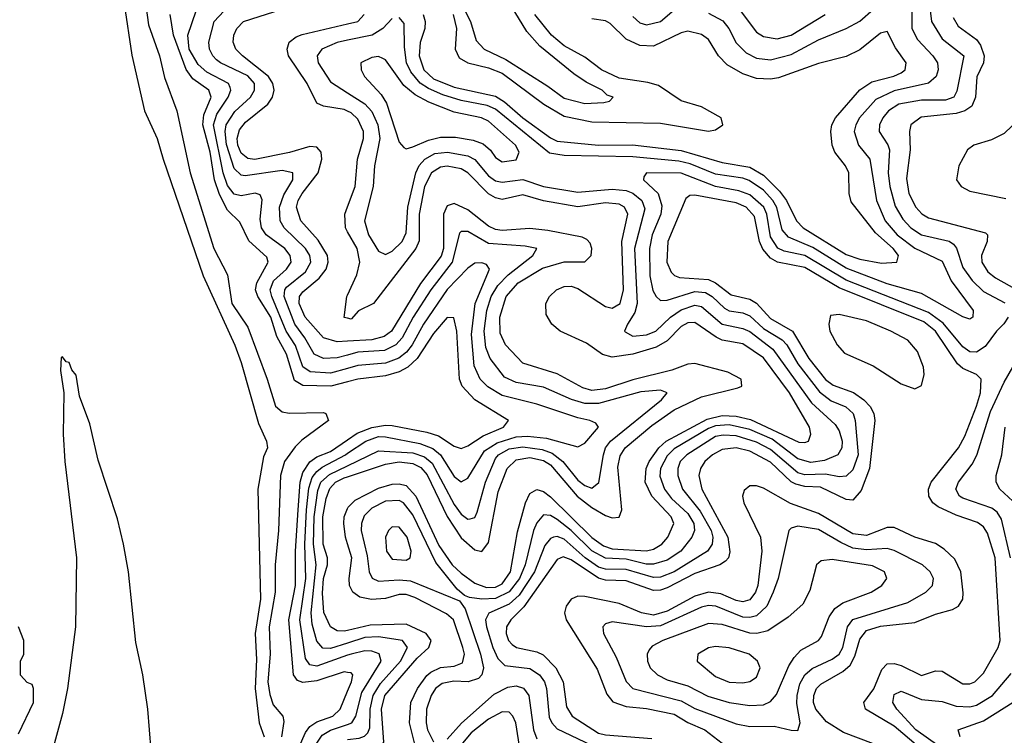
# Model space of a CAD drawing. Header units: inches. Extents: x 1308407 to 1441228, y 959628 to 1036311.
# Tile 195 of 256: x 1319046 to 1321911, y 1031334 to 1033415. Entities that reach past the tile are written whole.
import ezdxf

# ---------------------------------------------------------------- set-up
doc = ezdxf.new("R2010")
doc.units = ezdxf.units.IN
doc.header["$MEASUREMENT"] = 0
doc.layers.add('B3013', color=7, linetype='Continuous')
doc.layers.add('B3023', color=7, linetype='Continuous')

msp = doc.modelspace()

# ---------------------------------------------------------------- linework, layer by layer
at = {"layer": 'B3013', "color": 5}
for points, elevation in [([(1319350, 1033461), (1319372.3, 1033312.3), (1319409.4, 1033150), (1319446.3, 1033070), (1319463, 1033010), (1319579.7, 1032670), (1319671.4, 1032468.6), (1319690, 1032418), (1319740.7, 1032240.7), (1319763.7, 1032190), (1319767, 1032170), (1319755.6, 1032144.4), (1319738.3, 1032050), (1319746.9, 1031730), (1319731.4, 1031630), (1319734.8, 1031554.8), (1319730.8, 1031470), (1319742.9, 1031370), (1319757.2, 1031330)], 2460), ([(1319413.6, 1033450), (1319420.6, 1033400.6), (1319452.3, 1033310), (1319466.9, 1033246.9), (1319503.1, 1033150), (1319541.5, 1032970), (1319610.5, 1032750), (1319650, 1032673.2), (1319663.5, 1032590), (1319710, 1032520.7), (1319766.1, 1032370), (1319790, 1032291), (1319810, 1032275.2), (1319830, 1032271.5), (1319930, 1032272.8), (1319937, 1032270), (1319944.3, 1032250), (1319867.1, 1032192.9), (1319847.3, 1032172.7), (1319816.5, 1032130), (1319804.8, 1032090), (1319799.3, 1031930), (1319789, 1031830), (1319789, 1031750), (1319771.6, 1031650), (1319775.1, 1031570), (1319768.3, 1031490), (1319773.2, 1031453.2), (1319783.1, 1031423.1), (1319811.7, 1031390), (1319814.8, 1031374.8), (1319807.5, 1031330)], 2480), ([(1320000, 1032362.1), (1319950.7, 1032349.3), (1319870, 1032351.9), (1319845.7, 1032365.7), (1319822.2, 1032442.2), (1319794, 1032494), (1319776.8, 1032550), (1319739, 1032610), (1319732, 1032630), (1319735.6, 1032650), (1319769.1, 1032710), (1319764.8, 1032724.8), (1319712.6, 1032772.6), (1319686.1, 1032826.1), (1319650, 1032861.1), (1319626.8, 1032906.8), (1319612.4, 1032950), (1319600.3, 1033030), (1319578.4, 1033110), (1319581.5, 1033138.5), (1319603.3, 1033190), (1319596.5, 1033210), (1319550, 1033243.7), (1319530, 1033270.4), (1319493.1, 1033370), (1319484.1, 1033430)], 2520), ([(1320000, 1032401.4), (1319950, 1032387.1), (1319891.2, 1032391.2), (1319870, 1032405.9), (1319848.3, 1032468.3), (1319821.5, 1032510), (1319779.1, 1032610), (1319774.7, 1032630), (1319784.4, 1032655.6), (1319821.7, 1032690), (1319835.5, 1032710), (1319833.1, 1032730), (1319817.6, 1032750), (1319763.4, 1032790), (1319749.5, 1032810), (1319745.2, 1032834.8), (1319751.1, 1032891.1), (1319745.6, 1032905.6), (1319731, 1032911), (1319690, 1032903.2), (1319670, 1032908), (1319650, 1032933.5), (1319637.8, 1032970), (1319610, 1033110), (1319619.7, 1033140.3), (1319652.8, 1033190), (1319660.5, 1033210), (1319658.4, 1033218.4), (1319653.3, 1033230), (1319590, 1033262.6), (1319565.3, 1033285.3), (1319539.3, 1033330), (1319534.9, 1033370), (1319559.1, 1033440.9)], 2540), ([(1320000, 1032439.7), (1319970, 1032431.5), (1319930, 1032430.1), (1319902.3, 1032442.3), (1319875.9, 1032490), (1319845.9, 1032530), (1319815.1, 1032610), (1319817.2, 1032630), (1319822.3, 1032637.7), (1319877.7, 1032682.3), (1319893.2, 1032710), (1319890.3, 1032730), (1319877.3, 1032750), (1319815, 1032810), (1319803.3, 1032830), (1319801.6, 1032870), (1319814, 1032906), (1319840.1, 1032950), (1319840.9, 1032970), (1319810, 1032976.8), (1319701.6, 1032961.6), (1319690, 1032962.8), (1319670, 1032982.9), (1319647.7, 1033052.3), (1319643.5, 1033090), (1319646.9, 1033110), (1319671.8, 1033148.2), (1319717.2, 1033190), (1319729.2, 1033210), (1319728.6, 1033230), (1319710, 1033252.4), (1319630, 1033289.5), (1319618.8, 1033298.8), (1319607.6, 1033310), (1319598.4, 1033330), (1319596.5, 1033350), (1319612, 1033410), (1319639.5, 1033440.5)], 2560), ([(1320000, 1032480.5), (1319970, 1032478.8), (1319929.7, 1032489.7), (1319876.5, 1032550), (1319858.7, 1032590), (1319860.3, 1032610), (1319870, 1032623.8), (1319916.8, 1032663.2), (1319937.6, 1032690), (1319943.7, 1032710), (1319941, 1032730), (1319913.8, 1032773.8), (1319864.2, 1032830), (1319851.1, 1032870), (1319855.6, 1032890), (1319867.4, 1032910), (1319914.6, 1032970), (1319925.3, 1033010), (1319922.7, 1033030), (1319910, 1033044.2), (1319890, 1033046.1), (1319830.9, 1033029.1), (1319730, 1033008.5), (1319710, 1033011.8), (1319690, 1033026.7), (1319680.5, 1033050), (1319678.4, 1033070), (1319685.1, 1033094.9), (1319702.5, 1033117.5), (1319767.4, 1033170), (1319781.1, 1033190), (1319786.5, 1033210), (1319782.3, 1033230), (1319769.3, 1033250), (1319694.3, 1033310), (1319674.6, 1033330), (1319667.4, 1033350), (1319669, 1033370), (1319677.2, 1033390), (1319696.6, 1033410), (1319810, 1033445.9)], 2580), ([(1320000, 1033149.2), (1319990, 1033153.9), (1319930, 1033164.3), (1319910, 1033172.9), (1319881.9, 1033230), (1319828.1, 1033310), (1319824, 1033330), (1319829.7, 1033350), (1319850, 1033365.8), (1319867.3, 1033372.7), (1320000, 1033403.5)], 2620), ([(1320000, 1033355.5), (1319970, 1033349.4), (1319925, 1033330), (1319911.1, 1033310), (1319914, 1033290), (1319950, 1033234.4), (1320000, 1033202.6)], 2640), ([(1320000, 1032798.7), (1319993.7, 1032810), (1319992.2, 1032850), (1320000, 1032871.2)], 2620), ([(1320000, 1032547.3), (1319990, 1032549.7), (1319998.1, 1032610), (1320000, 1032614.2)], 2620), ([(1319438.3, 1031170), (1319419, 1031410), (1319404, 1031510), (1319383.7, 1031603.7), (1319362.6, 1031810), (1319347.8, 1031890), (1319330, 1031963.5), (1319274.1, 1032134.1), (1319250, 1032240.5), (1319220.3, 1032320.3), (1319210, 1032381.2), (1319197.3, 1032397.3), (1319190, 1032418), (1319180.7, 1032420.7), (1319170, 1032435.3), (1319166.8, 1032433.2), (1319164.5, 1032395.5), (1319174, 1032330), (1319172.7, 1032210), (1319177.6, 1032130), (1319211.3, 1031850), (1319208.4, 1031650), (1319184.9, 1031470), (1319170, 1031398), (1319130, 1031248)], 2460), ([(1320000, 1031517.2), (1319990, 1031518.7), (1319910, 1031492.8), (1319870, 1031487.3), (1319853.8, 1031493.8), (1319842.5, 1031510), (1319829.2, 1031670), (1319848.6, 1031770), (1319848.8, 1031870), (1319856.2, 1031990), (1319862.2, 1032070), (1319870, 1032098.1), (1319890, 1032129.9), (1319910, 1032144.5), (1319950, 1032159.6), (1320000, 1032193.8)], 2520), ([(1320000, 1031567), (1319910, 1031534.9), (1319890, 1031539), (1319877.5, 1031557.5), (1319860.7, 1031670), (1319877.9, 1031790), (1319875, 1031890), (1319880.3, 1031990), (1319887.3, 1032052.7), (1319896.5, 1032083.5), (1319910, 1032101.5), (1319926.3, 1032113.7), (1319993.5, 1032150), (1320000, 1032154.4)], 2540), ([(1320000, 1031602.4), (1319950, 1031586.6), (1319927.8, 1031587.8), (1319910, 1031608.2), (1319897, 1031657), (1319893.7, 1031690), (1319908.7, 1031830), (1319900.3, 1031890), (1319903, 1031970), (1319913.7, 1032046.3), (1319922.5, 1032070), (1319947.2, 1032092.8), (1320000, 1032118.1)], 2560), ([(1320000, 1031639.3), (1319990, 1031637), (1319970, 1031638.1), (1319949.8, 1031649.8), (1319931, 1031691), (1319927.3, 1031747.3), (1319929.9, 1031790), (1319941, 1031830), (1319941.2, 1031850), (1319929, 1031890), (1319928, 1031970), (1319937.5, 1032022.5), (1319948, 1032052), (1319964.4, 1032070), (1319990, 1032082.6), (1320000, 1032085.9)], 2580), ([(1320000, 1031890.6), (1319994, 1031910), (1319988.9, 1031950), (1319990, 1031970), (1320000, 1031993.4)], 2620), ([(1319042, 1031338), (1319086, 1031430), (1319086, 1031470), (1319082, 1031482), (1319067.3, 1031487.3), (1319048.7, 1031508.7), (1319048.7, 1031550), (1319058, 1031570), (1319058, 1031610), (1319042, 1031650)], 2460), ([(1320000, 1030892.3), (1319910, 1030852), (1319890, 1030848.8), (1319871.7, 1030851.7), (1319852, 1030870), (1319846.2, 1030890), (1319845.4, 1030925.4), (1319859.9, 1031030), (1319860.6, 1031070), (1319835.6, 1031230), (1319836.2, 1031250), (1319877.6, 1031342.4), (1319890, 1031359.6), (1319910, 1031373.3), (1319956.9, 1031390), (1319977.9, 1031410), (1320000, 1031462.8)], 2520), ([(1320000, 1030928), (1319950, 1030902.9), (1319910, 1030895.6), (1319890, 1030907.3), (1319882.8, 1030922.8), (1319877.6, 1030970), (1319892.5, 1031050), (1319869.1, 1031190.9), (1319865.8, 1031230), (1319869.7, 1031250), (1319925.8, 1031334.2), (1319950, 1031348.8), (1320000, 1031365.8)], 2540)]:
    msp.add_lwpolyline(points, dxfattribs=dict(at, elevation=elevation))
at = {"layer": 'B3023', "color": 5}
for points, elevation in [([(1321641.6, 1033470), (1321641.3, 1033390), (1321657.5, 1033357.5), (1321702.9, 1033310), (1321715.9, 1033290), (1321718.5, 1033270), (1321712, 1033250), (1321689.5, 1033230.5), (1321590, 1033208), (1321536.7, 1033183.3), (1321489.7, 1033130), (1321478.1, 1033110), (1321474, 1033090), (1321486.5, 1033050), (1321519, 1033010), (1321538.5, 1032890), (1321564.1, 1032830), (1321598.9, 1032790), (1321650, 1032750.5), (1321730, 1032712.9), (1321756, 1032656), (1321819.5, 1032570), (1321819, 1032550), (1321810, 1032544.9), (1321790, 1032551.3), (1321670, 1032619.3), (1321570, 1032647.5), (1321450, 1032692.3), (1321353, 1032753), (1321282.6, 1032782.6), (1321264.4, 1032804.4), (1321249, 1032869), (1321237.4, 1032890), (1321210, 1032919.8), (1321168.1, 1032948.1), (1321150, 1032954.7), (1321070, 1032965.8), (1320996.3, 1032996.3), (1320963.8, 1033003.8), (1320830, 1033016.9), (1320630, 1033020.7), (1320587.6, 1033027.6), (1320430, 1033155.3), (1320405.8, 1033165.8), (1320330, 1033180.2), (1320276.5, 1033196.5), (1320234.8, 1033214.8), (1320211.2, 1033231.2), (1320183.6, 1033263.6), (1320171.3, 1033290), (1320165, 1033335), (1320164.1, 1033404.1), (1320150, 1033421.9)], 2640), ([(1320326.2, 1033470), (1320357.5, 1033410), (1320374.4, 1033354.4), (1320397.4, 1033330), (1320459.8, 1033299.8), (1320582.4, 1033222.4), (1320630, 1033187.3), (1320690, 1033172.1), (1320745.2, 1033174.8), (1320761.6, 1033178.4), (1320772.7, 1033190), (1320755.5, 1033195.5), (1320740.2, 1033210), (1320693.6, 1033233.6), (1320658, 1033258), (1320558.8, 1033338.8), (1320520.9, 1033380.9), (1320475.7, 1033455.7)], 2560), ([(1321136.3, 1033450), (1321190, 1033379.4), (1321210, 1033366.4), (1321250, 1033359.8), (1321290, 1033370.7), (1321389.3, 1033430)], 2660), ([(1321693.4, 1033450), (1321699, 1033410), (1321730, 1033359.7), (1321793.2, 1033310), (1321772.2, 1033207.8), (1321763.6, 1033190), (1321739.1, 1033180.9), (1321670, 1033181.6), (1321603.6, 1033170), (1321573.3, 1033150), (1321557.2, 1033130), (1321547.3, 1033110), (1321546.5, 1033090), (1321571.6, 1033051.6), (1321576.4, 1033036.4), (1321573.1, 1032970), (1321577.8, 1032930), (1321593.2, 1032873.2), (1321614.9, 1032834.9), (1321638.1, 1032810), (1321670, 1032789.5), (1321750, 1032770.9), (1321762.5, 1032762.5), (1321771, 1032751), (1321790, 1032694.2), (1321816.6, 1032656.6), (1321850, 1032625.2), (1321911.9, 1032591.9)], 2660), ([(1320000, 1033403.5), (1320029.6, 1033410.4), (1320048.2, 1033430)], 2620), ([(1320130, 1033419.2), (1320102.7, 1033390), (1320071.4, 1033370), (1320000, 1033355.5)], 2640), ([(1320219.6, 1033430), (1320225.9, 1033410), (1320224.4, 1033390), (1320211.1, 1033348.9), (1320207.7, 1033310), (1320221.3, 1033270), (1320250, 1033243.4), (1320310, 1033219.1), (1320430, 1033193), (1320456.6, 1033176.6), (1320510, 1033130.2), (1320590, 1033071.3), (1320610, 1033061.9), (1320730, 1033050.4), (1320828.9, 1033051.1), (1320970, 1033035.4), (1321090, 1033000.5), (1321170, 1032986.6), (1321210, 1032963.1), (1321256.9, 1032916.9), (1321276.5, 1032890), (1321305.8, 1032830), (1321325, 1032810), (1321450, 1032732.6), (1321490, 1032718.9), (1321553, 1032707), (1321598, 1032710), (1321602.9, 1032730), (1321587, 1032750), (1321535.7, 1032795.7), (1321465.2, 1032885.2), (1321458.7, 1032910), (1321457.9, 1032970), (1321448.2, 1032990), (1321417.1, 1033030), (1321409.7, 1033050), (1321405.6, 1033090), (1321408.9, 1033110), (1321419.8, 1033130), (1321490, 1033211.2), (1321525.5, 1033234.5), (1321589.1, 1033250.9), (1321610, 1033260.6), (1321622.5, 1033270), (1321625.4, 1033290), (1321593.5, 1033333.5), (1321570, 1033380.8), (1321550, 1033375.7), (1321490, 1033327.9), (1321450, 1033308.2), (1321370, 1033287.7), (1321253.5, 1033246.5), (1321230, 1033242.5), (1321190, 1033244.7), (1321150, 1033257.7), (1321104.4, 1033284.4), (1321078.6, 1033310), (1321050, 1033358.2), (1321030, 1033372.7), (1320990, 1033381.8), (1320970, 1033377.1), (1320890, 1033338.8), (1320850, 1033339.9), (1320810, 1033358.5), (1320763.8, 1033403.8), (1320750, 1033411.8), (1320710, 1033417.9)], 2620), ([(1320306.9, 1033430), (1320317, 1033390), (1320313.2, 1033330), (1320324.4, 1033304.4), (1320349.6, 1033289.6), (1320410, 1033275.7), (1320450, 1033259.7), (1320570.6, 1033170), (1320630, 1033135.1), (1320710, 1033117.9), (1320910, 1033114.4), (1321050, 1033091.4), (1321070, 1033095.4), (1321092, 1033110), (1321087, 1033130), (1321030, 1033162), (1320970, 1033179.4), (1320904, 1033224), (1320873, 1033233), (1320790, 1033245.2), (1320738.7, 1033270), (1320690, 1033305.9), (1320630, 1033339.4), (1320593.2, 1033370), (1320544.8, 1033430)], 2580), ([(1320830, 1033424.2), (1320850, 1033406.4), (1320870, 1033400.5), (1320909.8, 1033410), (1320950, 1033443.9)], 2640), ([(1321050, 1033434.6), (1321091.7, 1033411.7), (1321109.3, 1033390), (1321130, 1033348.4), (1321159.3, 1033319.3), (1321190, 1033303.3), (1321230, 1033298.5), (1321290, 1033314), (1321370, 1033356.9), (1321450.4, 1033389.6), (1321490, 1033410.8), (1321530, 1033446)], 2640), ([(1321762.1, 1033422.1), (1321776.3, 1033396.3), (1321830, 1033357.7), (1321841.7, 1033341.7), (1321852.2, 1033310), (1321850.1, 1033290), (1321830.9, 1033249.1), (1321826.9, 1033190), (1321816.4, 1033163.6), (1321795.5, 1033150), (1321770, 1033142.6), (1321668.5, 1033131.5), (1321638.7, 1033110), (1321634.3, 1033090), (1321637, 1033037), (1321626.4, 1032953.6), (1321632.7, 1032910), (1321653.3, 1032870), (1321670.7, 1032850.7), (1321690, 1032839), (1321855.8, 1032795.8), (1321861.9, 1032790), (1321860.9, 1032770), (1321844.6, 1032730), (1321844.7, 1032710), (1321862.5, 1032682.5), (1321884.6, 1032664.6), (1321948.6, 1032628.6)], 2680), ([(1320000, 1033202.6), (1320050.5, 1033170.5), (1320070, 1033148.4), (1320088.2, 1033110), (1320093.5, 1033070), (1320078.5, 1032990), (1320074.6, 1032930), (1320048.8, 1032830), (1320060.5, 1032790), (1320090, 1032741.9), (1320110, 1032732.6), (1320130, 1032741.7), (1320158.6, 1032770), (1320170, 1032795.6), (1320175.1, 1032870), (1320198.4, 1032970), (1320208.6, 1032991.4), (1320224.4, 1033010), (1320253.8, 1033026.2), (1320290.4, 1033030.4), (1320350, 1033019.8), (1320370, 1033008.6), (1320410, 1032961.4), (1320430, 1032946.9), (1320450, 1032942.9), (1320510, 1032950.3), (1320570.2, 1032930), (1320670, 1032913.9), (1320770, 1032922.8), (1320810, 1032918.3), (1320830, 1032910.7), (1320856.1, 1032890), (1320865.1, 1032865.1), (1320835, 1032750), (1320841.9, 1032590), (1320835.9, 1032564.1), (1320814.1, 1032530), (1320805.2, 1032510), (1320807.3, 1032507.3), (1320830, 1032495.1), (1320870, 1032498.5), (1320896.4, 1032510), (1320939, 1032550), (1320970, 1032571.6), (1321010, 1032584.7), (1321030, 1032581.2), (1321090, 1032529.6), (1321150, 1032517.7), (1321170, 1032508.1), (1321237.2, 1032457.2), (1321350, 1032301), (1321418.5, 1032238.5), (1321430, 1032219.4), (1321438.6, 1032190), (1321438.1, 1032170), (1321426.5, 1032150), (1321387, 1032133), (1321347.4, 1032127.4), (1321310, 1032138.6), (1321235.1, 1032195.1), (1321170, 1032223.6), (1321110, 1032236.8), (1321070, 1032234.1), (1321050, 1032226.6), (1320950, 1032167.2), (1320930, 1032146.9), (1320910.5, 1032110), (1320907.9, 1032087.9), (1320922, 1032050), (1320942.5, 1032022.5), (1320990, 1031979.3), (1321007.6, 1031950), (1321009.4, 1031930), (1321001.8, 1031910), (1320969.7, 1031870), (1320930, 1031843.8), (1320890, 1031831.6), (1320868.3, 1031831.7), (1320810, 1031846.1), (1320750, 1031848.9), (1320710, 1031871.1), (1320650, 1031929.6), (1320610, 1031961.7), (1320590, 1031973.9), (1320570, 1031975.4), (1320550, 1031952.2), (1320540.9, 1031930), (1320516.1, 1031830), (1320500.1, 1031790), (1320470, 1031751), (1320430, 1031732.1), (1320390.5, 1031730.5), (1320355, 1031735), (1320340.3, 1031740.3), (1320318.8, 1031758.8), (1320256.4, 1031836.4), (1320190, 1031975), (1320162.9, 1032010), (1320150, 1032017.3), (1320110, 1032014.9), (1320070, 1031994.6), (1320047.7, 1031972.3), (1320039.9, 1031950), (1320039.2, 1031930), (1320056.5, 1031856.5), (1320062.4, 1031810), (1320071, 1031791), (1320090, 1031782.4), (1320150, 1031786.8), (1320183, 1031783), (1320325.2, 1031725.2), (1320341.9, 1031701.9), (1320386.6, 1031570), (1320394.9, 1031530), (1320390.1, 1031509.9), (1320380.7, 1031499.3), (1320350.5, 1031489.5), (1320308.5, 1031491.5), (1320274.9, 1031485.1), (1320255.5, 1031470), (1320242.8, 1031450), (1320229.5, 1031410), (1320228, 1031370), (1320232.1, 1031350), (1320250, 1031315.1)], 2640), ([(1320000, 1032871.2), (1320021.5, 1032930), (1320028.7, 1033010), (1320046.6, 1033070), (1320046.6, 1033090), (1320030, 1033126.3), (1320010, 1033144.5), (1320000, 1033149.2)], 2620), ([(1321957.5, 1033130), (1321910, 1033084.2), (1321873.7, 1033066.3), (1321822.2, 1033050), (1321803.6, 1033036.4), (1321778, 1032990), (1321771.4, 1032950), (1321784.6, 1032930), (1321810, 1032916.5), (1321915.4, 1032895.4)], 2720), ([(1320000, 1031993.4), (1320002, 1031998), (1320022.1, 1032017.9), (1320090, 1032052.7), (1320130, 1032064.1), (1320150, 1032065.2), (1320170, 1032060.3), (1320198, 1032030), (1320265.8, 1031885.8), (1320304.6, 1031830), (1320330, 1031805.3), (1320370, 1031776.9), (1320404.4, 1031764.4), (1320430, 1031764.6), (1320450, 1031774.4), (1320474.1, 1031810), (1320494.5, 1031925.5), (1320517.5, 1032010), (1320530, 1032037), (1320550, 1032048.9), (1320570, 1032042.8), (1320590, 1032027.4), (1320710, 1031909.8), (1320744.8, 1031884.8), (1320770, 1031876.4), (1320870, 1031870.2), (1320890, 1031875.8), (1320914.2, 1031890), (1320931.9, 1031910), (1320949.4, 1031950), (1320941.7, 1031970), (1320885, 1032030), (1320865.9, 1032070), (1320868.2, 1032110), (1320877.2, 1032130), (1320905.8, 1032170), (1320926.9, 1032190), (1321046.3, 1032253.7), (1321090, 1032264.5), (1321130, 1032262.6), (1321172.2, 1032252.2), (1321312.9, 1032187.1), (1321330, 1032185.3), (1321340.7, 1032190), (1321347.9, 1032210), (1321343.9, 1032230), (1321285.8, 1032330), (1321210, 1032431.6), (1321150, 1032472.8), (1321090, 1032483.4), (1321071.9, 1032491.9), (1321010, 1032534.3), (1320990, 1032533.4), (1320970, 1032522.7), (1320930, 1032481.8), (1320897.3, 1032462.7), (1320830, 1032442.2), (1320770, 1032433.9), (1320741.5, 1032441.5), (1320694.6, 1032474.6), (1320618.3, 1032510), (1320594.1, 1032530), (1320577.8, 1032557.8), (1320576.3, 1032590), (1320586.9, 1032610), (1320607.6, 1032630), (1320630, 1032639.5), (1320650, 1032640.1), (1320670, 1032634), (1320750, 1032581.2), (1320770, 1032576.7), (1320793.2, 1032590), (1320802.9, 1032630), (1320798.1, 1032770), (1320814.9, 1032850), (1320805.5, 1032870), (1320790, 1032878.8), (1320750, 1032882.7), (1320670, 1032870.7), (1320570, 1032888.4), (1320510, 1032906.1), (1320450, 1032892.5), (1320430, 1032897.1), (1320410, 1032909.3), (1320350, 1032969.8), (1320330, 1032981.6), (1320290, 1032989.2), (1320270, 1032986.5), (1320244.4, 1032970), (1320223.6, 1032930), (1320208.3, 1032850), (1320207.8, 1032772.2), (1320198.4, 1032750), (1320075, 1032590), (1320031.8, 1032568.2), (1320010, 1032544.9), (1320000, 1032547.3)], 2620), ([(1321921.3, 1032550), (1321909.3, 1032530.7), (1321888.1, 1032510), (1321854.7, 1032465.3), (1321830, 1032448.7), (1321810, 1032449.6), (1321790, 1032463.5), (1321732.8, 1032532.8), (1321690, 1032563.8), (1321450, 1032658.3), (1321330, 1032730), (1321270, 1032742.5), (1321251.2, 1032751.2), (1321230, 1032783.6), (1321219.3, 1032850), (1321210.5, 1032870), (1321170, 1032905.6), (1321138, 1032918), (1321070, 1032930.5), (1320970, 1032969.1), (1320869.8, 1032970.2), (1320861.9, 1032958.1), (1320861.2, 1032950), (1320903.1, 1032910), (1320914.3, 1032874.3), (1320911.4, 1032850), (1320886.4, 1032790), (1320878.2, 1032750), (1320878.9, 1032670), (1320887.9, 1032627.9), (1320897.7, 1032610), (1320910, 1032598.3), (1320930, 1032600.1), (1321010, 1032624.7), (1321041.5, 1032621.5), (1321060.9, 1032610), (1321096, 1032576), (1321110, 1032568.4), (1321150, 1032562.4), (1321170, 1032554.1), (1321210, 1032517.5), (1321264.4, 1032484.4), (1321277.4, 1032470), (1321310, 1032414.2), (1321372.8, 1032332.8), (1321407.1, 1032307.1), (1321449.2, 1032289.2), (1321471, 1032270), (1321477, 1032250), (1321485.5, 1032150), (1321470, 1032106.7), (1321450, 1032088), (1321430, 1032086.3), (1321390, 1032093.7), (1321330, 1032091.3), (1321310, 1032097.2), (1321230, 1032165.5), (1321190, 1032187), (1321130, 1032204.7), (1321093, 1032207), (1321070, 1032202.7), (1320986.5, 1032150), (1320967, 1032130), (1320960.4, 1032110), (1320960.8, 1032090), (1320974.7, 1032050), (1321025.9, 1031985.9), (1321057.6, 1031930), (1321062.2, 1031910), (1321060.1, 1031890), (1321046.6, 1031870), (1320950, 1031809.4), (1320910, 1031794.2), (1320890, 1031793.4), (1320810, 1031816.2), (1320750, 1031817.7), (1320730, 1031823.5), (1320690.8, 1031850.8), (1320630, 1031904.7), (1320610, 1031912.5), (1320599.1, 1031910), (1320590, 1031906.9), (1320573.9, 1031886.1), (1320544.1, 1031810), (1320498.6, 1031741.4), (1320470, 1031715.2), (1320411, 1031689), (1320401, 1031670), (1320403.7, 1031650), (1320422.1, 1031590), (1320437.3, 1031557.3), (1320457.6, 1031537.6), (1320530, 1031528.2), (1320557.9, 1031510), (1320572.6, 1031490), (1320578.1, 1031470), (1320586.6, 1031386.6), (1320593.8, 1031370), (1320610, 1031352.8), (1320730, 1031296.1)], 2660), ([(1321730, 1031242.4), (1321590, 1031360.5), (1321506.2, 1031410), (1321501.7, 1031430), (1321530.9, 1031469.1), (1321554.5, 1031525.6), (1321570, 1031541.6), (1321590, 1031543.3), (1321610, 1031537.3), (1321670, 1031508.5), (1321710, 1031521.5), (1321730, 1031521), (1321790, 1031484.2), (1321810, 1031483.8), (1321825, 1031490), (1321850, 1031515.3), (1321892.6, 1031590), (1321898, 1031610), (1321883.8, 1031850), (1321862, 1031922), (1321850, 1031940.3), (1321832.8, 1031952.8), (1321770, 1031974), (1321718.2, 1031998.2), (1321702.3, 1032010), (1321691, 1032030), (1321690.3, 1032050), (1321697.6, 1032070), (1321777.2, 1032170), (1321796, 1032204), (1321830, 1032291.1), (1321841, 1032330), (1321843.4, 1032370), (1321830, 1032383.4), (1321790, 1032400.5), (1321774.4, 1032414.4), (1321710.4, 1032510), (1321676.7, 1032536.7), (1321430, 1032636), (1321330, 1032694.3), (1321250.4, 1032710.4), (1321230, 1032721.9), (1321207.9, 1032747.9), (1321198.1, 1032770), (1321183.3, 1032843.3), (1321159.4, 1032870), (1321130, 1032882.8), (1321010, 1032905.4), (1320995.9, 1032904.1), (1320984.2, 1032895.8), (1320931.6, 1032770), (1320928.3, 1032710), (1320941.2, 1032681.2), (1320951.3, 1032671.3), (1320965.9, 1032665.9), (1321050, 1032659.5), (1321070.2, 1032650.2), (1321115.5, 1032615.5), (1321170, 1032602.3), (1321190, 1032590.6), (1321230, 1032546), (1321294.2, 1032510), (1321341.4, 1032430), (1321390, 1032369), (1321412.5, 1032352.5), (1321471.6, 1032331.6), (1321502.3, 1032310), (1321520.4, 1032290), (1321531, 1032270), (1321533.7, 1032250), (1321518.6, 1032110), (1321494.3, 1032045.7), (1321470, 1032018.5), (1321450, 1032019.7), (1321375.6, 1032055.6), (1321330, 1032057.9), (1321304.3, 1032064.3), (1321290, 1032071.7), (1321230, 1032128.6), (1321170, 1032160.5), (1321130, 1032170.1), (1321090, 1032165), (1321061.6, 1032150), (1321038.9, 1032130), (1321026.2, 1032110), (1321022.2, 1032090), (1321030.6, 1032050), (1321106, 1031910), (1321112.1, 1031867.9), (1321108.2, 1031850), (1321099.6, 1031840.4), (1321083.2, 1031830), (1321010, 1031805), (1320930, 1031763), (1320910, 1031756), (1320890, 1031755.2), (1320810, 1031783.1), (1320750, 1031785.8), (1320730, 1031790.8), (1320650, 1031844.8), (1320627.1, 1031852.9), (1320610, 1031845.9), (1320512.2, 1031707.8), (1320475, 1031670), (1320462.4, 1031650), (1320461.4, 1031630), (1320467.7, 1031610), (1320478.6, 1031598.6), (1320491.3, 1031590), (1320550, 1031576.7), (1320568.4, 1031568.4), (1320605.6, 1031530), (1320627.3, 1031490), (1320637, 1031417), (1320653.4, 1031390), (1320730, 1031340.3), (1320750, 1031335.2), (1320885.1, 1031325.1)], 2680), ([(1320000, 1032085.9), (1320110, 1032123), (1320150, 1032129.1), (1320190, 1032124.6), (1320213.1, 1032113.1), (1320231.6, 1032091.6), (1320290, 1031970.6), (1320330, 1031908.4), (1320370, 1031873.2), (1320390, 1031869.2), (1320410, 1031894.6), (1320438.1, 1032041.9), (1320464.5, 1032110), (1320490, 1032135.5), (1320530, 1032141.7), (1320570, 1032133.3), (1320590, 1032121.2), (1320667.9, 1032030), (1320710, 1031997), (1320750, 1031973.4), (1320770, 1031966.4), (1320790, 1031968.9), (1320798, 1031990), (1320786.4, 1032113.6), (1320792.9, 1032147.1), (1320807.2, 1032170), (1320884.6, 1032235.4), (1320950, 1032280.7), (1321030, 1032318.5), (1321135.5, 1032344.5), (1321146.8, 1032350), (1321145.1, 1032370), (1321106, 1032390), (1321010, 1032415.5), (1320990, 1032413.4), (1320943.7, 1032396.3), (1320830, 1032367.7), (1320750, 1032342.1), (1320710, 1032337.1), (1320684.3, 1032344.3), (1320610, 1032385.3), (1320510, 1032416.7), (1320459.3, 1032470), (1320443.7, 1032503.7), (1320442.7, 1032550), (1320461.7, 1032610), (1320496.1, 1032650), (1320567.2, 1032692.8), (1320630, 1032710.8), (1320690, 1032711.4), (1320708.6, 1032730), (1320710, 1032750), (1320705.2, 1032765.2), (1320696.4, 1032776.4), (1320682.6, 1032782.6), (1320582.6, 1032802.6), (1320530, 1032808.2), (1320450, 1032802.6), (1320430, 1032805.3), (1320410, 1032814.4), (1320350, 1032862.2), (1320310, 1032880.9), (1320290, 1032874.1), (1320279.3, 1032850), (1320278.9, 1032750), (1320272.2, 1032727.8), (1320212, 1032648), (1320127.9, 1032510), (1320106.1, 1032493.9), (1320070, 1032484.3), (1320000, 1032480.5)], 2580), ([(1320000, 1032118.1), (1320090, 1032161.2), (1320190, 1032155.4), (1320223.6, 1032143.6), (1320245.9, 1032125.9), (1320310, 1032005.9), (1320330, 1031977.3), (1320350, 1031962.5), (1320356.7, 1031963.3), (1320370, 1031967.3), (1320377.3, 1031982.7), (1320400.9, 1032070), (1320430, 1032139.2), (1320438.7, 1032150), (1320470, 1032167.4), (1320510, 1032173.6), (1320565.6, 1032165.6), (1320594.9, 1032154.9), (1320626.5, 1032130), (1320670, 1032076.1), (1320690, 1032060.4), (1320710, 1032052.9), (1320730.9, 1032069.1), (1320744.7, 1032150), (1320750.5, 1032170), (1320764.8, 1032190), (1320913.6, 1032310), (1320929.2, 1032330), (1320910, 1032338.1), (1320853.4, 1032333.4), (1320730, 1032299.4), (1320690, 1032299.3), (1320651, 1032311), (1320570, 1032346.2), (1320490, 1032360.7), (1320456.2, 1032376.2), (1320414.9, 1032430), (1320402.3, 1032462.3), (1320397.6, 1032510), (1320404.8, 1032570), (1320417.5, 1032610), (1320437.2, 1032642.8), (1320466.8, 1032673.2), (1320539.3, 1032730), (1320550.3, 1032750), (1320516.9, 1032756.9), (1320410, 1032764.6), (1320350, 1032799.3), (1320330, 1032799.3), (1320325.8, 1032794.2), (1320304.6, 1032710), (1320242.3, 1032630), (1320190.2, 1032550), (1320159, 1032490), (1320140.2, 1032470), (1320106.8, 1032453.2), (1320030, 1032448), (1320000, 1032439.7)], 2560), ([(1320000, 1032614.2), (1320026.6, 1032673.4), (1320035.2, 1032710), (1320027.3, 1032750), (1320000, 1032798.7)], 2620), ([(1320000, 1032154.4), (1320053.3, 1032190), (1320090, 1032203), (1320110, 1032202.6), (1320210, 1032182.7), (1320248.1, 1032168.2), (1320270.2, 1032150), (1320310, 1032086.7), (1320330, 1032071.8), (1320350, 1032081.6), (1320398.6, 1032161.4), (1320435, 1032185), (1320490, 1032202.2), (1320523.7, 1032203.7), (1320578.1, 1032198.1), (1320670, 1032173.2), (1320690, 1032183.4), (1320730.1, 1032230.1), (1320722.3, 1032242.3), (1320704.9, 1032250), (1320670, 1032257.3), (1320550, 1032297.7), (1320450, 1032322.3), (1320407.5, 1032347.5), (1320385.4, 1032370), (1320368.4, 1032408.4), (1320360.1, 1032499.9), (1320370.6, 1032590), (1320412.8, 1032690), (1320403.8, 1032703.8), (1320390, 1032708.5), (1320370, 1032706.8), (1320350, 1032693), (1320289.2, 1032630.8), (1320220.6, 1032530), (1320187.8, 1032470), (1320171.3, 1032448.7), (1320149.1, 1032430.9), (1320110, 1032416.1), (1320030, 1032410), (1320000, 1032401.4)], 2540), ([(1320000, 1032193.8), (1320027.5, 1032212.5), (1320070, 1032229.5), (1320110, 1032236.3), (1320130, 1032235.2), (1320230, 1032216.2), (1320264.7, 1032204.7), (1320310, 1032175.2), (1320330, 1032168.6), (1320350, 1032176), (1320394.7, 1032205.3), (1320453.8, 1032230), (1320467.8, 1032250), (1320370, 1032309.4), (1320333.4, 1032350), (1320325.8, 1032370), (1320317.9, 1032510), (1320308.5, 1032548.5), (1320290, 1032548.9), (1320250, 1032502.3), (1320202.7, 1032430), (1320175, 1032405), (1320150, 1032391.4), (1320110, 1032379.9), (1320030.1, 1032369.9), (1320000, 1032362.1)], 2520), ([(1321928.2, 1031850), (1321902.3, 1031962.3), (1321890, 1031982.7), (1321874.7, 1031994.7), (1321790, 1032024.2), (1321780.2, 1032030), (1321769.9, 1032050), (1321777.2, 1032070), (1321817, 1032123), (1321830.9, 1032149.1), (1321870, 1032275.9), (1321910, 1032361.6), (1321935.4, 1032404.6)], 2660), ([(1321934.9, 1032014.9), (1321897.6, 1032050), (1321886.9, 1032070), (1321886.9, 1032090), (1321903.7, 1032150), (1321912.7, 1032230)], 2640), ([(1321530, 1031309.4), (1321442.2, 1031342.2), (1321393.2, 1031373.2), (1321362.5, 1031410), (1321355.6, 1031430), (1321356, 1031450), (1321364.3, 1031470), (1321376.8, 1031483.2), (1321440.7, 1031519.3), (1321461.6, 1031538.4), (1321475.8, 1031564.2), (1321490, 1031613.5), (1321510, 1031638.6), (1321550, 1031651.9), (1321650, 1031662.7), (1321710, 1031686.5), (1321760, 1031700), (1321777.4, 1031710), (1321789.4, 1031730), (1321791.2, 1031748.8), (1321783.6, 1031810), (1321766.9, 1031846.9), (1321735.6, 1031875.6), (1321710, 1031892.2), (1321650, 1031910.6), (1321590, 1031938.9), (1321570, 1031938.8), (1321510, 1031914.9), (1321470, 1031920.6), (1321370, 1031979.3), (1321288, 1032008), (1321210, 1032053), (1321190, 1032059.9), (1321170, 1032059.4), (1321153.8, 1032046.2), (1321149.3, 1032030), (1321152.8, 1032010), (1321200.8, 1031910), (1321205, 1031870), (1321193.5, 1031770), (1321186.4, 1031750), (1321170, 1031728.1), (1321150, 1031722.4), (1321130, 1031726.4), (1321085.5, 1031745.5), (1321050, 1031750.3), (1321010, 1031738.6), (1320930, 1031695.2), (1320890, 1031683.7), (1320854.9, 1031690), (1320790, 1031717.8), (1320690, 1031738), (1320670, 1031738.7), (1320650.8, 1031730), (1320635.6, 1031710), (1320630.5, 1031690), (1320636.2, 1031670), (1320726.1, 1031526.1), (1320754.1, 1031454.1), (1320771.5, 1031431.5), (1320810, 1031418), (1320870, 1031412.3), (1320950, 1031396.1), (1320990, 1031371.3), (1321039.3, 1031350), (1321090, 1031311.5)], 2720), ([(1320210.4, 1031250.4), (1320179.9, 1031370), (1320184.1, 1031430), (1320203.2, 1031470), (1320230, 1031508.5), (1320241.9, 1031518.1), (1320270, 1031530.9), (1320310, 1031535.4), (1320334.6, 1031545.4), (1320339.6, 1031570), (1320335.2, 1031590), (1320308, 1031670), (1320287.4, 1031687.4), (1320195.4, 1031735.4), (1320170, 1031743.6), (1320150, 1031743.3), (1320110, 1031732.5), (1320069, 1031729), (1320035.9, 1031735.9), (1320015.3, 1031750), (1320005.8, 1031770), (1320004.3, 1031790), (1320012.4, 1031850), (1320000, 1031890.6)], 2620), ([(1320000, 1031288.2), (1320070, 1031285.7), (1320091.1, 1031290), (1320105.3, 1031314.7), (1320098.5, 1031410), (1320108.4, 1031450), (1320201.9, 1031558.1), (1320236.4, 1031590), (1320243.3, 1031610), (1320228.9, 1031630), (1320170, 1031657.1), (1320065.7, 1031654.3), (1320000, 1031639.3)], 2580), ([(1320000, 1031322.3), (1320033.8, 1031326.2), (1320048.6, 1031331.4), (1320058.3, 1031341.7), (1320064.3, 1031355.7), (1320065.4, 1031410), (1320074.2, 1031450), (1320095.6, 1031484.4), (1320153.8, 1031550), (1320174.1, 1031590), (1320159.3, 1031610), (1320090, 1031620.5), (1320050, 1031618.2), (1320000, 1031602.4)], 2560), ([(1320000, 1031365.8), (1320012.3, 1031370), (1320023.7, 1031390), (1320041.5, 1031458.5), (1320097.2, 1031550), (1320091.3, 1031571.3), (1320070, 1031579.3), (1320050, 1031580.3), (1320010, 1031570.6), (1320000, 1031567)], 2540), ([(1320000, 1031462.8), (1320011.4, 1031490), (1320014.7, 1031510), (1320010, 1031515.7), (1320000, 1031517.2)], 2520), ([(1321750, 1031280.8), (1321653.4, 1031350), (1321597.5, 1031410), (1321586.5, 1031430), (1321590, 1031452.4), (1321610, 1031462.6), (1321670, 1031438), (1321730, 1031432.5), (1321770, 1031418.7), (1321810, 1031416.8), (1321830, 1031422.1), (1321875.7, 1031450), (1321930, 1031513.5)], 2660), ([(1320290, 1031322.8), (1320330.9, 1031369.1), (1320426.1, 1031453.9), (1320466, 1031474), (1320490, 1031477.6), (1320511.3, 1031471.3), (1320527.2, 1031450), (1320540.8, 1031350), (1320550, 1031323.6)], 2640), ([(1321782.2, 1031330), (1321776.2, 1031350), (1321850, 1031376.1), (1321970, 1031451.6)], 2640), ([(1320502.4, 1031290), (1320489.2, 1031370), (1320480.7, 1031390), (1320470, 1031401.6), (1320450, 1031402.3), (1320410, 1031380.7), (1320359.1, 1031340.9), (1320310, 1031282.6)], 2620)]:
    msp.add_lwpolyline(points, dxfattribs=dict(at, elevation=elevation))
for points, elevation in [([(1320090, 1033307.9), (1320070, 1033305.2), (1320038.5, 1033290), (1320039, 1033270), (1320049.5, 1033250), (1320098, 1033198), (1320112.9, 1033172.9), (1320150, 1033059.6), (1320163.2, 1033043.2), (1320170, 1033039.8), (1320190, 1033045.5), (1320235.1, 1033064.9), (1320270, 1033073.4), (1320313.8, 1033073.8), (1320365, 1033065), (1320394.7, 1033054.7), (1320416, 1033036), (1320430, 1033014.8), (1320450, 1033002.2), (1320490, 1033008), (1320499.4, 1033030), (1320488.3, 1033050), (1320410, 1033119.9), (1320389.7, 1033130), (1320310, 1033146.1), (1320235.8, 1033175.8), (1320196.8, 1033196.8), (1320163.9, 1033223.9), (1320110, 1033298.4), (1320102.3, 1033302.3)], 2660), ([(1321430, 1032558.1), (1321404.9, 1032555.1), (1321399.9, 1032530), (1321403.3, 1032510), (1321424.3, 1032470), (1321445.6, 1032445.6), (1321528.8, 1032408.8), (1321610, 1032356.2), (1321650, 1032341.6), (1321670, 1032351.8), (1321676.9, 1032383.1), (1321675.3, 1032404.7), (1321658.1, 1032450), (1321630, 1032483.3), (1321580.1, 1032510), (1321510, 1032539.4)], 2720), ([(1320130, 1031940.5), (1320118.7, 1031930), (1320109.7, 1031910.3), (1320112.7, 1031870), (1320130, 1031846), (1320170, 1031843.6), (1320182, 1031850), (1320184.7, 1031870), (1320172.9, 1031910), (1320150, 1031939.6)], 2660), ([(1321310, 1031942.1), (1321290, 1031936.5), (1321284, 1031930), (1321252.7, 1031790), (1321238.2, 1031750), (1321219.6, 1031710), (1321190, 1031681.8), (1321170, 1031676.8), (1321150, 1031678), (1321071.1, 1031710), (1321050, 1031711.4), (1321030, 1031706.4), (1320910, 1031652.6), (1320869.3, 1031649.3), (1320770, 1031664.3), (1320750, 1031658.4), (1320742.7, 1031650), (1320744.5, 1031630), (1320781.3, 1031561.3), (1320810, 1031490.2), (1320830.1, 1031470.1), (1320970, 1031434.3), (1321010, 1031412.4), (1321130, 1031367.6), (1321170, 1031360.2), (1321240.9, 1031360.9), (1321290, 1031348.7), (1321310, 1031348.6), (1321316.2, 1031370), (1321306.9, 1031426.9), (1321307.7, 1031450), (1321316, 1031484), (1321329.8, 1031510.2), (1321351.3, 1031528.7), (1321410, 1031555.5), (1321429.6, 1031570.4), (1321441.2, 1031590), (1321454.3, 1031650), (1321469.5, 1031670.5), (1321630, 1031720.6), (1321682.5, 1031750), (1321701.2, 1031770), (1321704.3, 1031790), (1321695.2, 1031810), (1321672.2, 1031830), (1321590, 1031871.5), (1321570, 1031877.2), (1321510, 1031873.8), (1321470, 1031878.8), (1321434.5, 1031894.5), (1321370, 1031932.7)], 2740), ([(1321410, 1031845.3), (1321378.1, 1031841.9), (1321364.3, 1031830), (1321344.8, 1031755.2), (1321324.2, 1031715.8), (1321281.9, 1031678.1), (1321222.3, 1031637.7), (1321190.1, 1031629.9), (1321170, 1031630.9), (1321090, 1031656.7), (1321050, 1031659.6), (1320917.4, 1031610), (1320886.2, 1031593.8), (1320877.1, 1031582.9), (1320871.9, 1031570), (1320872.3, 1031550), (1320880.4, 1031530), (1320901.2, 1031510), (1320930, 1031495.4), (1320990, 1031478.2), (1321047.9, 1031447.9), (1321110, 1031429.5), (1321170, 1031420.4), (1321210, 1031423.1), (1321230, 1031432.1), (1321247.5, 1031452.5), (1321283.5, 1031536.5), (1321299.1, 1031560.9), (1321318.5, 1031581.5), (1321369.7, 1031610), (1321378.5, 1031621.5), (1321400.8, 1031679.2), (1321417.1, 1031702.9), (1321440.5, 1031719.5), (1321523.5, 1031750), (1321554.5, 1031770), (1321569.2, 1031790), (1321561.9, 1031810), (1321527.3, 1031827.3)], 2760), ([(1321070, 1031592.4), (1321050, 1031588.5), (1321019.2, 1031570), (1321017.2, 1031550), (1321070, 1031505.3), (1321110, 1031489), (1321150, 1031487.2), (1321170, 1031490.8), (1321190, 1031503.5), (1321200.2, 1031530), (1321192.7, 1031550), (1321167.9, 1031570), (1321110, 1031589)], 2780)]:
    msp.add_lwpolyline(points, close=True, dxfattribs=dict(at, elevation=elevation))

doc.saveas('drawing.dxf')
